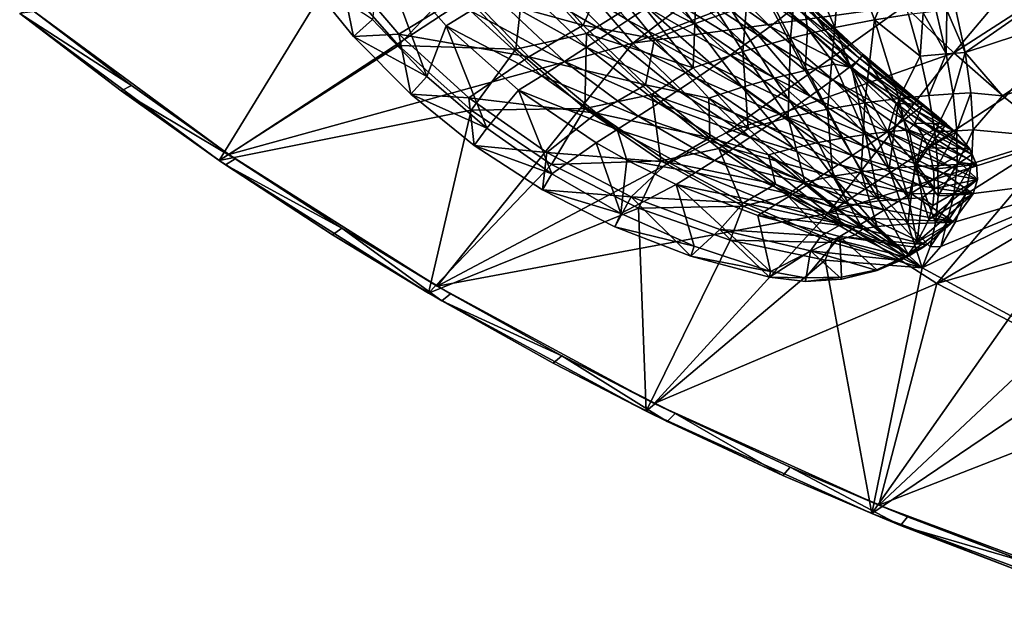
# Model space of a CAD drawing. Header units: metres. Extents: x 0 to 1651, y -1070 to 0.
# Tile 1 of 109: x 0 to 281, y -1017 to -852. Entities that reach past the tile are written whole.
import ezdxf

# ---------------------------------------------------------------- set-up
doc = ezdxf.new("R2010")
doc.units = ezdxf.units.M

msp = doc.modelspace()

# ---------------------------------------------------------------- linework, layer by layer
at = {"layer": 'None'}
for points in [[(266.567352, -861.237793, -103.76001), (252.555298, -847.828186, -103.796143), (306.397491, -814.073181, -204.725693)], [(266.567352, -861.237793, -103.76001), (306.397491, -814.073181, -204.725693), (318.752625, -827.601074, -204.694046)], [(174.997589, -858.442993, -3), (151.012009, -830.295898, -3), (226.424957, -819.149719, -103.852684)], [(239.164581, -833.787292, -103.826981), (174.997589, -858.442993, -3), (226.424957, -819.149719, -103.852684)], [(234.721466, -827.051575, -59.983292), (222.436264, -830.419739, -36.06649), (232.654251, -854.045471, -30.773996)], [(243.985794, -851.840149, -51.256886), (234.721466, -827.051575, -59.983292), (232.654251, -854.045471, -30.773996)], [(249.747665, -837.747498, -78.757072), (234.721466, -827.051575, -59.983292), (243.985794, -851.840149, -51.256886)], [(281.171082, -873.981567, -103.718391), (266.567352, -861.237793, -103.76001), (318.752625, -827.601074, -204.694046)], [(267.171539, -848.927307, -113.63858), (269.824982, -861.193176, -101.684715), (316.51004, -828.630127, -195.074982)], [(316.51004, -828.630127, -195.074982), (269.824982, -861.193176, -101.684715), (329.35321, -841.471313, -195.074982)], [(59.714558, -890.204834, -3), (3, -848.547241, -3), (151.012009, -830.295898, -3)], [(174.997589, -858.442993, -3), (59.714558, -890.204834, -3), (151.012009, -830.295898, -3)], [(222.436264, -830.419739, -36.06649), (208.499542, -834.761108, -13.202532), (220.023712, -857.018005, -11.118188)], [(232.654251, -854.045471, -30.773996), (222.436264, -830.419739, -36.06649), (220.023712, -857.018005, -11.118188)], [(174.997589, -858.442993, -3), (239.164581, -833.787292, -103.826981), (252.555298, -847.828186, -103.796143)], [(124.271591, -841.969055, 50.597534), (141.631668, -860.202332, 46.207027), (144.223038, -836.449707, 49.771191)], [(141.631668, -860.202332, 46.207027), (161.786331, -855.729248, 44.650078), (144.223038, -836.449707, 49.771191)], [(144.223038, -836.449707, 49.771191), (161.786331, -855.729248, 44.650078), (176.777924, -846.436462, 27.906801)], [(208.499542, -834.761108, -13.202532), (193.184525, -840.099609, 8.239292), (206.418121, -860.82019, 7.322062)], [(220.023712, -857.018005, -11.118188), (208.499542, -834.761108, -13.202532), (206.418121, -860.82019, 7.322062)], [(56.930256, -891.935608), (89.866814, -838.217163), (0, -850)], [(108.071251, -859.15094), (89.866814, -838.217163), (56.930256, -891.935608)], [(124.271591, -841.969055, 50.597534), (89.866814, -838.217163), (108.071251, -859.15094)], [(193.184525, -840.099609, 8.239292), (176.777924, -846.436462, 27.906801), (192.171997, -865.495239, 24.172157)], [(206.418121, -860.82019, 7.322062), (193.184525, -840.099609, 8.239292), (192.171997, -865.495239, 24.172157)], [(253.707901, -850.321106, -72.167458), (249.747665, -837.747498, -78.757072), (243.985794, -851.840149, -51.256886)], [(141.631668, -860.202332, 46.207027), (124.271591, -841.969055, 50.597534), (108.071251, -859.15094)], [(329.35321, -841.471313, -195.074982), (269.824982, -861.193176, -101.684715), (280.495087, -873.557129, -97.537491)], [(329.35321, -841.471313, -195.074982), (280.495087, -873.557129, -97.537491), (342.631134, -853.778076, -195.074982)], [(3, -848.547241, -45), (31.883169, -870.517822, -45), (0, -850, -45)], [(3, -848.547241, -45), (3, -848.547241, -3), (31.883169, -870.517822, -45)], [(3, -848.547241, -3), (59.714558, -890.204834, -3), (31.883169, -870.517822, -45)], [(176.777924, -846.436462, 27.906801), (161.786331, -855.729248, 44.650078), (192.171997, -865.495239, 24.172157)], [(201.614578, -884.115967, -3), (174.997589, -858.442993, -3), (252.555298, -847.828186, -103.796143)], [(201.614578, -884.115967, -3), (252.555298, -847.828186, -103.796143), (266.567352, -861.237793, -103.76001)], [(56.930256, -891.935608), (0, -850), (28.991312, -872.116699, -45)], [(28.991312, -872.116699, -45), (0, -850), (0, -850, -45)], [(31.883169, -870.517822, -45), (28.991312, -872.116699, -45), (0, -850, -45)], [(253.707901, -850.321106, -72.167458), (243.985794, -851.840149, -51.256886), (256.949768, -862.238525, -64.854446)], [(257.872986, -849.788635, -82.656059), (253.707901, -850.321106, -72.167458), (256.949768, -862.238525, -64.854446)], [(256.949768, -862.238525, -64.854446), (264.404358, -861.550781, -83.513397), (257.872986, -849.788635, -82.656059)], [(264.404358, -861.550781, -83.513397), (261.527252, -849.389099, -93.098434), (257.872986, -849.788635, -82.656059)], [(261.527252, -849.389099, -93.098434), (264.404358, -861.550781, -83.513397), (264.63739, -849.107361, -103.443092)], [(264.63739, -849.107361, -103.443092), (264.404358, -861.550781, -83.513397), (269.824982, -861.193176, -101.684715)], [(267.171539, -848.927307, -113.63858), (264.63739, -849.107361, -103.443092), (269.824982, -861.193176, -101.684715)], [(232.654251, -854.045471, -30.773996), (220.023712, -857.018005, -11.118188), (230.55278, -877.287048, -8.677725)], [(241.19397, -875.498169, -24.295744), (232.654251, -854.045471, -30.773996), (230.55278, -877.287048, -8.677725)], [(232.654251, -854.045471, -30.773996), (241.19397, -875.498169, -24.295744), (243.985794, -851.840149, -51.256886)], [(241.19397, -875.498169, -24.295744), (250.93367, -874.241943, -40.487617), (243.985794, -851.840149, -51.256886)], [(243.985794, -851.840149, -51.256886), (250.93367, -874.241943, -40.487617), (256.949768, -862.238525, -64.854446)], [(280.495087, -873.557129, -97.537491), (295.580017, -885.387817, -97.537491), (342.631134, -853.778076, -195.074982)], [(141.631668, -860.202332, 46.207027), (161.301987, -877.103149, 39.947395), (161.786331, -855.729248, 44.650078)], [(161.301987, -877.103149, 39.947395), (180.406342, -873.117859, 37.857861), (161.786331, -855.729248, 44.650078)], [(161.786331, -855.729248, 44.650078), (180.406342, -873.117859, 37.857861), (192.171997, -865.495239, 24.172157)], [(206.418121, -860.82019, 7.322062), (219.349976, -879.692566, 6.003364), (220.023712, -857.018005, -11.118188)], [(220.023712, -857.018005, -11.118188), (219.349976, -879.692566, 6.003364), (230.55278, -877.287048, -8.677725)], [(128.830185, -877.554504), (108.071251, -859.15094), (56.930256, -891.935608)], [(119.17688, -927.836243, -3), (59.714558, -890.204834, -3), (174.997589, -858.442993, -3)], [(141.631668, -860.202332, 46.207027), (108.071251, -859.15094), (128.830185, -877.554504)], [(201.614578, -884.115967, -3), (119.17688, -927.836243, -3), (174.997589, -858.442993, -3)], [(161.301987, -877.103149, 39.947395), (141.631668, -860.202332, 46.207027), (128.830185, -877.554504)], [(192.171997, -865.495239, 24.172157), (207.93248, -882.785522, 19.393908), (206.418121, -860.82019, 7.322062)], [(230.608215, -907.071106, -3), (201.614578, -884.115967, -3), (266.567352, -861.237793, -103.76001)], [(207.93248, -882.785522, 19.393908), (219.349976, -879.692566, 6.003364), (206.418121, -860.82019, 7.322062)], [(230.608215, -907.071106, -3), (266.567352, -861.237793, -103.76001), (281.171082, -873.981567, -103.718391)], [(250.93367, -874.241943, -40.487617), (259.441132, -873.42157, -56.882858), (256.949768, -862.238525, -64.854446)], [(256.949768, -862.238525, -64.854446), (259.441132, -873.42157, -56.882858), (264.404358, -861.550781, -83.513397)], [(264.404358, -861.550781, -83.513397), (259.441132, -873.42157, -56.882858), (266.397186, -872.927612, -73.105667)], [(269.824982, -861.193176, -101.684715), (264.404358, -861.550781, -83.513397), (266.397186, -872.927612, -73.105667)], [(266.397186, -872.927612, -73.105667), (271.497009, -872.63855, -88.777641), (269.824982, -861.193176, -101.684715)], [(269.824982, -861.193176, -101.684715), (271.497009, -872.63855, -88.777641), (280.495087, -873.557129, -97.537491)], [(192.171997, -865.495239, 24.172157), (180.406342, -873.117859, 37.857861), (207.93248, -882.785522, 19.393908)], [(31.883169, -870.517822, -45), (61.532616, -891.442749, -45), (28.991312, -872.116699, -45)], [(59.714558, -890.204834, -3), (61.532616, -891.442749, -45), (31.883169, -870.517822, -45)], [(58.755444, -893.181824, -45), (56.930256, -891.935608), (28.991312, -872.116699, -45)], [(61.532616, -891.442749, -45), (58.755444, -893.181824, -45), (28.991312, -872.116699, -45)], [(161.301987, -877.103149, 39.947395), (182.934326, -892.099731, 31.946255), (180.406342, -873.117859, 37.857861)], [(182.934326, -892.099731, 31.946255), (199.569305, -888.512085, 29.764565), (180.406342, -873.117859, 37.857861)], [(180.406342, -873.117859, 37.857861), (199.569305, -888.512085, 29.764565), (207.93248, -882.785522, 19.393908)], [(259.441132, -873.42157, -56.882858), (250.93367, -874.241943, -40.487617), (261.153015, -883.808655, -48.329975)], [(266.397186, -872.927612, -73.105667), (259.441132, -873.42157, -56.882858), (261.153015, -883.808655, -48.329975)], [(261.153015, -883.808655, -48.329975), (267.455109, -883.463074, -61.984272), (266.397186, -872.927612, -73.105667)], [(267.455109, -883.463074, -61.984272), (271.497009, -872.63855, -88.777641), (266.397186, -872.927612, -73.105667)], [(272.116272, -883.217407, -75.062843), (271.497009, -872.63855, -88.777641), (267.455109, -883.463074, -61.984272)], [(280.495087, -873.557129, -97.537491), (271.497009, -872.63855, -88.777641), (272.116272, -883.217407, -75.062843)], [(280.495087, -873.557129, -97.537491), (272.116272, -883.217407, -75.062843), (295.580017, -885.387817, -97.537491)], [(241.19397, -875.498169, -24.295744), (230.55278, -877.287048, -8.677725), (240.196426, -895.15387, -5.936484)], [(296.3367, -886.02478, -103.67112), (230.608215, -907.071106, -3), (281.171082, -873.981567, -103.718391)], [(248.098099, -894.277771, -16.820398), (241.19397, -875.498169, -24.295744), (240.196426, -895.15387, -5.936484)], [(241.19397, -875.498169, -24.295744), (248.098099, -894.277771, -16.820398), (250.93367, -874.241943, -40.487617)], [(250.93367, -874.241943, -40.487617), (248.098099, -894.277771, -16.820398), (255.484695, -893.705383, -28.032541)], [(261.153015, -883.808655, -48.329975), (250.93367, -874.241943, -40.487617), (255.484695, -893.705383, -28.032541)], [(56.930256, -891.935608), (116.631874, -929.821838), (128.830185, -877.554504)], [(116.631874, -929.821838), (151.794937, -893.118652), (128.830185, -877.554504)], [(161.301987, -877.103149, 39.947395), (128.830185, -877.554504), (151.794937, -893.118652)], [(182.934326, -892.099731, 31.946255), (161.301987, -877.103149, 39.947395), (151.794937, -893.118652)], [(230.55278, -877.287048, -8.677725), (219.349976, -879.692566, 6.003364), (232.081573, -896.415039, 4.329843)], [(240.196426, -895.15387, -5.936484), (230.55278, -877.287048, -8.677725), (232.081573, -896.415039, 4.329843)], [(207.93248, -882.785522, 19.393908), (224.059006, -898.135803, 13.694159), (219.349976, -879.692566, 6.003364)], [(219.349976, -879.692566, 6.003364), (224.059006, -898.135803, 13.694159), (232.081573, -896.415039, 4.329843)], [(119.17688, -927.836243, -3), (201.614578, -884.115967, -3), (230.608215, -907.071106, -3)], [(207.93248, -882.785522, 19.393908), (199.569305, -888.512085, 29.764565), (224.059006, -898.135803, 13.694159)], [(255.484695, -893.705383, -28.032541), (262.059082, -893.348572, -39.27969), (261.153015, -883.808655, -48.329975)], [(262.059082, -893.348572, -39.27969), (267.455109, -883.463074, -61.984272), (261.153015, -883.808655, -48.329975)], [(267.53009, -893.112488, -50.265873), (267.455109, -883.463074, -61.984272), (262.059082, -893.348572, -39.27969)], [(272.116272, -883.217407, -75.062843), (267.455109, -883.463074, -61.984272), (267.53009, -893.112488, -50.265873)], [(271.614105, -892.895874, -60.693802), (272.116272, -883.217407, -75.062843), (267.53009, -893.112488, -50.265873)], [(272.116272, -883.217407, -75.062843), (271.614105, -892.895874, -60.693802), (295.580017, -885.387817, -97.537491)], [(261.701202, -927.090942, -3), (230.608215, -907.071106, -3), (296.3367, -886.02478, -103.67112)], [(312.033752, -897.334045, -103.617935), (261.701202, -927.090942, -3), (296.3367, -886.02478, -103.67112)], [(295.580017, -885.387817, -97.537491), (271.614105, -892.895874, -60.693802), (269.93396, -901.65979, -45.835445)], [(295.580017, -885.387817, -97.537491), (269.93396, -901.65979, -45.835445), (311.169434, -896.478638, -97.537491)], [(119.17688, -927.836243, -3), (91.9105, -911.295349, -45), (59.714558, -890.204834, -3)], [(91.9105, -911.295349, -45), (61.532616, -891.442749, -45), (59.714558, -890.204834, -3)], [(182.934326, -892.099731, 31.946255), (206.487, -904.95459, 22.339333), (199.569305, -888.512085, 29.764565)], [(206.487, -904.95459, 22.339333), (219.004425, -901.88269, 20.585922), (199.569305, -888.512085, 29.764565)], [(199.569305, -888.512085, 29.764565), (219.004425, -901.88269, 20.585922), (224.059006, -898.135803, 13.694159)], [(116.631874, -929.821838), (56.930256, -891.935608), (89.25428, -913.168457, -45)], [(56.930256, -891.935608), (58.755444, -893.181824, -45), (89.25428, -913.168457, -45)], [(61.532616, -891.442749, -45), (91.9105, -911.295349, -45), (58.755444, -893.181824, -45)], [(91.9105, -911.295349, -45), (89.25428, -913.168457, -45), (58.755444, -893.181824, -45)], [(151.794937, -893.118652), (116.631874, -929.821838), (176.579773, -905.582092)], [(182.934326, -892.099731, 31.946255), (151.794937, -893.118652), (176.579773, -905.582092)], [(206.487, -904.95459, 22.339333), (182.934326, -892.099731, 31.946255), (176.579773, -905.582092)], [(262.143433, -902.007019, -29.825529), (262.059082, -893.348572, -39.27969), (255.484695, -893.705383, -28.032541)], [(267.53009, -893.112488, -50.265873), (262.059082, -893.348572, -39.27969), (262.143433, -902.007019, -29.825529)], [(266.585724, -901.849731, -38.07806), (267.53009, -893.112488, -50.265873), (262.143433, -902.007019, -29.825529)], [(269.93396, -901.65979, -45.835445), (271.614105, -892.895874, -60.693802), (266.585724, -901.849731, -38.07806)], [(271.614105, -892.895874, -60.693802), (267.53009, -893.112488, -50.265873), (266.585724, -901.849731, -38.07806)], [(240.196426, -895.15387, -5.936484), (232.081573, -896.415039, 4.329843), (244.756363, -910.754456, 2.32676)], [(248.098099, -894.277771, -16.820398), (240.196426, -895.15387, -5.936484), (253.472839, -910.030945, -8.619189)], [(253.472839, -910.030945, -8.619189), (240.196426, -895.15387, -5.936484), (244.756363, -910.754456, 2.32676)], [(255.484695, -893.705383, -28.032541), (248.098099, -894.277771, -16.820398), (253.472839, -910.030945, -8.619189)], [(253.472839, -910.030945, -8.619189), (261.407166, -909.764282, -20.065058), (255.484695, -893.705383, -28.032541)], [(261.407166, -909.764282, -20.065058), (262.143433, -902.007019, -29.825529), (255.484695, -893.705383, -28.032541)], [(224.059006, -898.135803, 13.694159), (219.004425, -901.88269, 20.585922), (240.586197, -911.41748, 7.193789)], [(232.081573, -896.415039, 4.329843), (224.059006, -898.135803, 13.694159), (240.586197, -911.41748, 7.193789)], [(244.756363, -910.754456, 2.32676), (232.081573, -896.415039, 4.329843), (240.586197, -911.41748, 7.193789)], [(262.916229, -916.467041, -15.326442), (257.580994, -922.554626), (311.169434, -896.478638, -97.537491)], [(257.580994, -922.554626), (282.868469, -936.306519), (311.169434, -896.478638, -97.537491)], [(261.701202, -927.090942, -3), (312.033752, -897.334045, -103.617935), (328.228455, -907.880981, -103.558105)], [(311.169434, -896.478638, -97.537491), (267.039154, -909.511475, -30.657257), (262.916229, -916.467041, -15.326442)], [(269.93396, -901.65979, -45.835445), (267.039154, -909.511475, -30.657257), (311.169434, -896.478638, -97.537491)], [(206.487, -904.95459, 22.339333), (231.853775, -915.344482, 11.359825), (219.004425, -901.88269, 20.585922)], [(231.853775, -915.344482, 11.359825), (238.46109, -913.211792, 10.548858), (219.004425, -901.88269, 20.585922)], [(219.004425, -901.88269, 20.585922), (238.46109, -913.211792, 10.548858), (240.586197, -911.41748, 7.193789)], [(264.604797, -909.664978, -25.552847), (266.585724, -901.849731, -38.07806), (261.407166, -909.764282, -20.065058)], [(266.585724, -901.849731, -38.07806), (262.143433, -902.007019, -29.825529), (261.407166, -909.764282, -20.065058)], [(267.039154, -909.511475, -30.657257), (269.93396, -901.65979, -45.835445), (264.604797, -909.664978, -25.552847)], [(269.93396, -901.65979, -45.835445), (266.585724, -901.849731, -38.07806), (264.604797, -909.664978, -25.552847)], [(116.631874, -929.821838), (178.817337, -963.476196), (176.579773, -905.582092)], [(181.101669, -961.260925, -3), (119.17688, -927.836243, -3), (230.608215, -907.071106, -3)], [(206.487, -904.95459, 22.339333), (176.579773, -905.582092), (202.768341, -914.735352)], [(176.579773, -905.582092), (178.817337, -963.476196), (202.768341, -914.735352)], [(181.101669, -961.260925, -3), (230.608215, -907.071106, -3), (261.701202, -927.090942, -3)], [(231.853775, -915.344482, 11.359825), (206.487, -904.95459, 22.339333), (202.768341, -914.735352)], [(244.756363, -910.754456, 2.32676), (257.580994, -922.554626), (253.472839, -910.030945, -8.619189)], [(259.871033, -916.612732, -10.094139), (261.407166, -909.764282, -20.065058), (253.472839, -910.030945, -8.619189)], [(257.580994, -922.554626), (259.871033, -916.612732, -10.094139), (253.472839, -910.030945, -8.619189)], [(264.604797, -909.664978, -25.552847), (259.871033, -916.612732, -10.094139), (262.916229, -916.467041, -15.326442)], [(261.407166, -909.764282, -20.065058), (259.871033, -916.612732, -10.094139), (264.604797, -909.664978, -25.552847)], [(294.596497, -943.986816, -3), (261.701202, -927.090942, -3), (328.228455, -907.880981, -103.558105)], [(267.039154, -909.511475, -30.657257), (264.604797, -909.664978, -25.552847), (262.916229, -916.467041, -15.326442)], [(89.25428, -913.168457, -45), (91.9105, -911.295349, -45), (120.448746, -932.051025, -45)], [(116.631874, -929.821838), (89.25428, -913.168457, -45), (120.448746, -932.051025, -45)], [(119.17688, -927.836243, -3), (122.978065, -930.050293, -45), (91.9105, -911.295349, -45)], [(91.9105, -911.295349, -45), (122.978065, -930.050293, -45), (120.448746, -932.051025, -45)], [(231.853775, -915.344482, 11.359825), (257.580994, -922.554626), (238.46109, -913.211792, 10.548858)], [(240.586197, -911.41748, 7.193789), (238.46109, -913.211792, 10.548858), (257.580994, -922.554626)], [(240.586197, -911.41748, 7.193789), (257.580994, -922.554626), (244.756363, -910.754456, 2.32676)], [(178.817337, -963.476196), (229.920792, -920.424683), (202.768341, -914.735352)], [(231.853775, -915.344482, 11.359825), (202.768341, -914.735352), (229.920792, -920.424683)], [(257.580994, -922.554626), (231.853775, -915.344482, 11.359825), (229.920792, -920.424683)], [(262.916229, -916.467041, -15.326442), (259.871033, -916.612732, -10.094139), (257.580994, -922.554626)], [(178.817337, -963.476196), (243.187164, -992.736694), (229.920792, -920.424683)], [(243.187164, -992.736694), (257.580994, -922.554626), (229.920792, -920.424683)], [(243.187164, -992.736694), (282.868469, -936.306519), (257.580994, -922.554626)], [(245.191788, -990.318604, -3), (181.101669, -961.260925, -3), (261.701202, -927.090942, -3)], [(245.191788, -990.318604, -3), (261.701202, -927.090942, -3), (294.596497, -943.986816, -3)], [(178.817337, -963.476196), (116.631874, -929.821838), (152.298904, -949.805237, -45)], [(152.298904, -949.805237, -45), (116.631874, -929.821838), (120.448746, -932.051025, -45)], [(181.101669, -961.260925, -3), (154.695663, -947.683655, -45), (119.17688, -927.836243, -3)], [(154.695663, -947.683655, -45), (122.978065, -930.050293, -45), (119.17688, -927.836243, -3)], [(120.448746, -932.051025, -45), (122.978065, -930.050293, -45), (154.695663, -947.683655, -45)], [(154.695663, -947.683655, -45), (152.298904, -949.805237, -45), (120.448746, -932.051025, -45)], [(309.144989, -948.084961), (282.868469, -936.306519), (243.187164, -992.736694)], [(328.980316, -957.600159, -3), (245.191788, -990.318604, -3), (294.596497, -943.986816, -3)], [(184.763947, -966.408386, -45), (152.298904, -949.805237, -45), (154.695663, -947.683655, -45)], [(181.101669, -961.260925, -3), (187.022827, -964.172913, -45), (154.695663, -947.683655, -45)], [(187.022827, -964.172913, -45), (184.763947, -966.408386, -45), (154.695663, -947.683655, -45)], [(309.431366, -1017.46228), (309.144989, -948.084961), (243.187164, -992.736694)], [(184.763947, -966.408386, -45), (178.817337, -963.476196), (152.298904, -949.805237, -45)], [(311.139709, -1014.869812, -3), (245.191788, -990.318604, -3), (328.980316, -957.600159, -3)], [(243.187164, -992.736694), (178.817337, -963.476196), (217.802292, -981.839233, -45)], [(178.817337, -963.476196), (184.763947, -966.408386, -45), (217.802292, -981.839233, -45)], [(245.191788, -990.318604, -3), (219.918289, -979.49707, -45), (181.101669, -961.260925, -3)], [(219.918289, -979.49707, -45), (187.022827, -964.172913, -45), (181.101669, -961.260925, -3)], [(217.802292, -981.839233, -45), (184.763947, -966.408386, -45), (187.022827, -964.172913, -45)], [(219.918289, -979.49707, -45), (217.802292, -981.839233, -45), (187.022827, -964.172913, -45)], [(251.371643, -996.078003, -45), (217.802292, -981.839233, -45), (219.918289, -979.49707, -45)], [(245.191788, -990.318604, -3), (253.340088, -993.636597, -45), (219.918289, -979.49707, -45)], [(253.340088, -993.636597, -45), (251.371643, -996.078003, -45), (219.918289, -979.49707, -45)], [(243.187164, -992.736694), (217.802292, -981.839233, -45), (251.371643, -996.078003, -45)], [(311.139709, -1014.869812, -3), (287.245575, -1006.573364, -45), (245.191788, -990.318604, -3)], [(287.245575, -1006.573364, -45), (253.340088, -993.636597, -45), (245.191788, -990.318604, -3)], [(309.431366, -1017.46228), (243.187164, -992.736694), (285.428986, -1009.106506, -45)], [(285.428986, -1009.106506, -45), (243.187164, -992.736694), (251.371643, -996.078003, -45)], [(253.340088, -993.636597, -45), (287.245575, -1006.573364, -45), (251.371643, -996.078003, -45)], [(287.245575, -1006.573364, -45), (285.428986, -1009.106506, -45), (251.371643, -996.078003, -45)]]:
    msp.add_3dface(points, dxfattribs=at)
at = {"layer": 'None012'}
for points in [[(102.968422, -832.211182, 88.620979), (100.707863, -851.731079, 85.998833), (116.231453, -867.998352, 80.50219)], [(102.968422, -832.211182, 88.620979), (121.680069, -853.575989, 83.261292), (128.684204, -849.273804, 82.492859)], [(121.680069, -853.575989, 83.261292), (102.968422, -832.211182, 88.620979), (116.231453, -867.998352, 80.50219)], [(173.605286, -851.92627, 62.86462), (155.100159, -832.732544, 72.204292), (148.864197, -836.686218, 75.831055)], [(155.100159, -832.732544, 72.204292), (173.605286, -851.92627, 62.86462), (179.069534, -848.296936, 58.668541)], [(192.511047, -852.959595, 17.399239), (166.870483, -839.645325, 33.598019), (179.518463, -834.294922, 19.275747)], [(203.265411, -849.272278, 3.988795), (192.511047, -852.959595, 17.399239), (179.518463, -834.294922, 19.275747)], [(95.255707, -856.618958, 2.5), (80.661308, -838.548157, 2.5), (90.980171, -835.725891, 2.499999)], [(127.478172, -844.153992, 49.586765), (108.217659, -855.917725, 2.499999), (90.980171, -835.725891, 2.499999)], [(108.217659, -855.917725, 2.499999), (95.255707, -856.618958, 2.5), (90.980171, -835.725891, 2.499999)], [(127.478172, -844.153992, 49.586765), (143.994995, -834.645142, 49.53833), (160.802902, -853.383423, 44.755642)], [(148.864197, -836.686218, 75.831055), (142.341125, -840.787659, 78.767548), (167.811569, -855.724731, 66.483208)], [(160.802902, -853.383423, 44.755642), (143.994995, -834.645142, 49.53833), (166.870483, -839.645325, 33.598019)], [(167.811569, -855.724731, 66.483208), (173.605286, -851.92627, 62.86462), (148.864197, -836.686218, 75.831055)], [(196.708115, -836.129639, 36.751694), (193.014709, -838.758118, 42.924568), (214.161911, -853.687805, 25.511869)], [(219.437515, -849.644653, 12.918717), (196.708115, -836.129639, 36.751694), (214.161911, -853.687805, 25.511869)], [(95.255707, -856.618958, 2.5), (100.707863, -851.731079, 85.998833), (80.661308, -838.548157, 2.5)], [(160.802902, -853.383423, 44.755642), (166.870483, -839.645325, 33.598019), (181.179596, -857.211609, 30.10371)], [(181.179596, -857.211609, 30.10371), (166.870483, -839.645325, 33.598019), (192.511047, -852.959595, 17.399239)], [(193.014709, -838.758118, 42.924568), (188.817932, -841.681335, 48.66264), (210.790588, -856.156372, 31.331715)], [(214.161911, -853.687805, 25.511869), (193.014709, -838.758118, 42.924568), (210.790588, -856.156372, 31.331715)], [(161.739929, -859.656311, 69.501335), (142.341125, -840.787659, 78.767548), (135.593079, -844.997131, 80.992767)], [(142.341125, -840.787659, 78.767548), (161.739929, -859.656311, 69.501335), (167.811569, -855.724731, 66.483208)], [(188.817932, -841.681335, 48.66264), (184.155579, -844.871094, 53.923374), (206.966568, -858.891907, 36.783169)], [(210.790588, -856.156372, 31.331715), (188.817932, -841.681335, 48.66264), (206.966568, -858.891907, 36.783169)], [(223.577774, -845.662476, -14.900948), (224.80098, -854.263916, -18.544022), (212.170303, -842.000977, -11.634331)], [(212.170303, -842.000977, -11.634331), (224.80098, -854.263916, -18.544022), (213.417542, -846.098755, -10.041193)], [(127.478172, -844.153992, 49.586765), (145.322067, -862.359558, 44.885761), (108.217659, -855.917725, 2.499999)], [(145.322067, -862.359558, 44.885761), (127.478172, -844.153992, 49.586765), (160.802902, -853.383423, 44.755642)], [(135.593079, -844.997131, 80.992767), (128.684204, -849.273804, 82.492859), (155.444199, -863.683655, 71.901772)], [(155.444199, -863.683655, 71.901772), (161.739929, -859.656311, 69.501335), (135.593079, -844.997131, 80.992767)], [(184.155579, -844.871094, 53.923374), (179.069534, -848.296936, 58.668541), (202.721481, -861.86853, 41.831875)], [(206.966568, -858.891907, 36.783169), (184.155579, -844.871094, 53.923374), (202.721481, -861.86853, 41.831875)], [(223.577774, -845.662476, -14.900948), (223.377045, -846.106812, -7.727904), (240.705093, -861.722168, -25.833727)], [(240.705093, -861.722168, -25.833727), (237.523148, -865.421204, -26.775625), (223.577774, -845.662476, -14.900948)], [(237.523148, -865.421204, -26.775625), (224.80098, -854.263916, -18.544022), (223.577774, -845.662476, -14.900948)], [(179.069534, -848.296936, 58.668541), (173.605286, -851.92627, 62.86462), (198.09024, -865.058472, 46.446766)], [(202.721481, -861.86853, 41.831875), (179.069534, -848.296936, 58.668541), (198.09024, -865.058472, 46.446766)], [(213.417542, -846.098755, -10.041193), (224.157715, -866.280518, -8.320248), (203.265411, -849.272278, 3.988795)], [(213.417542, -846.098755, -10.041193), (224.80098, -854.263916, -18.544022), (224.157715, -866.280518, -8.320248)], [(221.29689, -848.111389, 6.227203), (219.437515, -849.644653, 12.918717), (238.522507, -863.953796, -6.284277)], [(222.614136, -846.927185, -0.669967), (221.29689, -848.111389, 6.227203), (239.739227, -862.881836, -12.677719)], [(221.29689, -848.111389, 6.227203), (238.522507, -863.953796, -6.284277), (239.739227, -862.881836, -12.677719)], [(223.377045, -846.106812, -7.727904), (222.614136, -846.927185, -0.669967), (240.469391, -862.133911, -19.206041)], [(240.469391, -862.133911, -19.206041), (222.614136, -846.927185, -0.669967), (239.739227, -862.881836, -12.677719)], [(223.377045, -846.106812, -7.727904), (240.469391, -862.133911, -19.206041), (240.705093, -861.722168, -25.833727)], [(128.684204, -849.273804, 82.492859), (121.680069, -853.575989, 83.261292), (148.980011, -867.768433, 73.67321)], [(128.684204, -849.273804, 82.492859), (148.980011, -867.768433, 73.67321), (155.444199, -863.683655, 71.901772)], [(203.265411, -849.272278, 3.988795), (215.355179, -868.467041, 3.464032), (192.511047, -852.959595, 17.399239)], [(224.157715, -866.280518, -8.320248), (215.355179, -868.467041, 3.464032), (203.265411, -849.272278, 3.988795)], [(214.161911, -853.687805, 25.511869), (236.830307, -865.335876, -0.060707), (219.437515, -849.644653, 12.918717)], [(219.437515, -849.644653, 12.918717), (236.830307, -865.335876, -0.060707), (238.522507, -863.953796, -6.284277)], [(116.231453, -867.998352, 80.50219), (100.707863, -851.731079, 85.998833), (95.255707, -856.618958, 2.5)], [(121.680069, -853.575989, 83.261292), (116.231453, -867.998352, 80.50219), (133.315826, -882.734741, 72.837486)], [(121.680069, -853.575989, 83.261292), (142.404343, -871.87146, 74.810493), (148.980011, -867.768433, 73.67321)], [(142.404343, -871.87146, 74.810493), (121.680069, -853.575989, 83.261292), (133.315826, -882.734741, 72.837486)], [(145.322067, -862.359558, 44.885761), (160.802902, -853.383423, 44.755642), (178.619888, -870.373047, 38.398468)], [(178.619888, -870.373047, 38.398468), (160.802902, -853.383423, 44.755642), (181.179596, -857.211609, 30.10371)], [(173.605286, -851.92627, 62.86462), (167.811569, -855.724731, 66.483208), (193.110718, -868.432373, 50.600407)], [(198.09024, -865.058472, 46.446766), (173.605286, -851.92627, 62.86462), (193.110718, -868.432373, 50.600407)], [(206.180679, -871.076721, 14.712367), (181.179596, -857.211609, 30.10371), (192.511047, -852.959595, 17.399239)], [(215.355179, -868.467041, 3.464032), (206.180679, -871.076721, 14.712367), (192.511047, -852.959595, 17.399239)], [(210.790588, -856.156372, 31.331715), (232.079346, -868.96582, 11.741433), (214.161911, -853.687805, 25.511869)], [(232.079346, -868.96582, 11.741433), (236.830307, -865.335876, -0.060707), (214.161911, -853.687805, 25.511869)], [(111.661171, -873.06311, 2.5), (95.255707, -856.618958, 2.5), (108.217659, -855.917725, 2.499999)], [(111.661171, -873.06311, 2.5), (116.231453, -867.998352, 80.50219), (95.255707, -856.618958, 2.5)], [(145.322067, -862.359558, 44.885761), (128.173615, -874.074463, 2.499999), (108.217659, -855.917725, 2.499999)], [(128.173615, -874.074463, 2.499999), (111.661171, -873.06311, 2.5), (108.217659, -855.917725, 2.499999)], [(167.811569, -855.724731, 66.483208), (161.739929, -859.656311, 69.501335), (187.823425, -871.959229, 54.269287)], [(193.110718, -868.432373, 50.600407), (167.811569, -855.724731, 66.483208), (187.823425, -871.959229, 54.269287)], [(206.966568, -858.891907, 36.783169), (225.635788, -873.625488, 22.471476), (210.790588, -856.156372, 31.331715)], [(225.635788, -873.625488, 22.471476), (232.079346, -868.96582, 11.741433), (210.790588, -856.156372, 31.331715)], [(224.80098, -854.263916, -18.544022), (232.53154, -864.471741, -20.561613), (224.157715, -866.280518, -8.320248)], [(224.80098, -854.263916, -18.544022), (237.523148, -865.421204, -26.775625), (232.53154, -864.471741, -20.561613)], [(161.739929, -859.656311, 69.501335), (155.444199, -863.683655, 71.901772), (182.271179, -875.606873, 57.434101)], [(187.823425, -871.959229, 54.269287), (161.739929, -859.656311, 69.501335), (182.271179, -875.606873, 57.434101)], [(178.619888, -870.373047, 38.398468), (181.179596, -857.211609, 30.10371), (196.691269, -874.163452, 25.328386)], [(196.691269, -874.163452, 25.328386), (181.179596, -857.211609, 30.10371), (206.180679, -871.076721, 14.712367)], [(225.635788, -873.625488, 22.471476), (206.966568, -858.891907, 36.783169), (202.721481, -861.86853, 41.831875)], [(145.322067, -862.359558, 44.885761), (164.625168, -878.477478, 38.590614), (128.173615, -874.074463, 2.499999)], [(164.625168, -878.477478, 38.590614), (145.322067, -862.359558, 44.885761), (178.619888, -870.373047, 38.398468)], [(221.838318, -876.288696, 27.361547), (202.721481, -861.86853, 41.831875), (198.09024, -865.058472, 46.446766)], [(202.721481, -861.86853, 41.831875), (221.838318, -876.288696, 27.361547), (225.635788, -873.625488, 22.471476)], [(250.15802, -875.685303, -36.36512), (237.523148, -865.421204, -26.775625), (240.705093, -861.722168, -25.833727)], [(257.553528, -876.224121, -33.055622), (240.469391, -862.133911, -19.206041), (239.739227, -862.881836, -12.677719)], [(240.705093, -861.722168, -25.833727), (240.469391, -862.133911, -19.206041), (254.414078, -873.248535, -36.36512)], [(240.469391, -862.133911, -19.206041), (257.553528, -876.224121, -33.055622), (254.414078, -873.248535, -36.36512)], [(254.414078, -873.248535, -36.36512), (250.15802, -875.685303, -36.36512), (240.705093, -861.722168, -25.833727)], [(155.444199, -863.683655, 71.901772), (148.980011, -867.768433, 73.67321), (176.498734, -879.341797, 60.079956)], [(182.271179, -875.606873, 57.434101), (155.444199, -863.683655, 71.901772), (176.498734, -879.341797, 60.079956)], [(198.09024, -865.058472, 46.446766), (193.110718, -868.432373, 50.600407), (217.693665, -879.143127, 31.9004)], [(217.693665, -879.143127, 31.9004), (221.838318, -876.288696, 27.361547), (198.09024, -865.058472, 46.446766)], [(224.157715, -866.280518, -8.320248), (232.53154, -864.471741, -20.561613), (241.394012, -884.572937, -15.477779)], [(232.079346, -868.96582, 11.741433), (252.479843, -880.262329, -9.517316), (236.830307, -865.335876, -0.060707)], [(232.53154, -864.471741, -20.561613), (237.523148, -865.421204, -26.775625), (241.394012, -884.572937, -15.477779)], [(236.830307, -865.335876, -0.060707), (255.840652, -877.711182, -21.02965), (238.522507, -863.953796, -6.284277)], [(252.479843, -880.262329, -9.517316), (254.360657, -878.859985, -15.195643), (236.830307, -865.335876, -0.060707)], [(236.830307, -865.335876, -0.060707), (254.360657, -878.859985, -15.195643), (255.840652, -877.711182, -21.02965)], [(241.394012, -884.572937, -15.477779), (237.523148, -865.421204, -26.775625), (247.766891, -883.783447, -24.970869)], [(237.523148, -865.421204, -26.775625), (250.15802, -875.685303, -36.36512), (247.766891, -883.783447, -24.970869)], [(239.739227, -862.881836, -12.677719), (238.522507, -863.953796, -6.284277), (256.908142, -876.828735, -26.992197)], [(238.522507, -863.953796, -6.284277), (255.840652, -877.711182, -21.02965), (256.908142, -876.828735, -26.992197)], [(256.908142, -876.828735, -26.992197), (257.553528, -876.224121, -33.055622), (239.739227, -862.881836, -12.677719)], [(133.315826, -882.734741, 72.837486), (116.231453, -867.998352, 80.50219), (111.661171, -873.06311, 2.5)], [(148.980011, -867.768433, 73.67321), (142.404343, -871.87146, 74.810493), (170.552444, -883.129883, 62.196568)], [(176.498734, -879.341797, 60.079956), (148.980011, -867.768433, 73.67321), (170.552444, -883.129883, 62.196568)], [(224.157715, -866.280518, -8.320248), (234.729034, -885.586487, -6.249578), (215.355179, -868.467041, 3.464032)], [(224.157715, -866.280518, -8.320248), (241.394012, -884.572937, -15.477779), (234.729034, -885.586487, -6.249578)], [(164.625168, -878.477478, 38.590614), (178.619888, -870.373047, 38.398468), (196.999176, -885.513733, 30.79339)], [(196.999176, -885.513733, 30.79339), (178.619888, -870.373047, 38.398468), (196.691269, -874.163452, 25.328386)], [(193.110718, -868.432373, 50.600407), (187.823425, -871.959229, 54.269287), (213.232208, -882.163757, 36.065224)], [(193.110718, -868.432373, 50.600407), (213.232208, -882.163757, 36.065224), (217.693665, -879.143127, 31.9004)], [(220.80452, -888.440063, 11.139719), (196.691269, -874.163452, 25.328386), (206.180679, -871.076721, 14.712367)], [(215.355179, -868.467041, 3.464032), (227.842224, -886.861328, 2.648139), (206.180679, -871.076721, 14.712367)], [(227.842224, -886.861328, 2.648139), (220.80452, -888.440063, 11.139719), (206.180679, -871.076721, 14.712367)], [(234.729034, -885.586487, -6.249578), (227.842224, -886.861328, 2.648139), (215.355179, -868.467041, 3.464032)], [(247.57338, -883.770752, 1.267565), (232.079346, -868.96582, 11.741433), (225.635788, -873.625488, 22.471476)], [(247.57338, -883.770752, 1.267565), (250.212112, -881.904297, -4.021083), (232.079346, -868.96582, 11.741433)], [(250.212112, -881.904297, -4.021083), (252.479843, -880.262329, -9.517316), (232.079346, -868.96582, 11.741433)], [(129.697556, -887.700012, 2.5), (133.315826, -882.734741, 72.837486), (111.661171, -873.06311, 2.5)], [(129.697556, -887.700012, 2.5), (111.661171, -873.06311, 2.5), (128.173615, -874.074463, 2.499999)], [(142.404343, -871.87146, 74.810493), (133.315826, -882.734741, 72.837486), (151.824142, -895.792114, 63.034916)], [(170.552444, -883.129883, 62.196568), (142.404343, -871.87146, 74.810493), (164.479813, -886.936096, 63.778385)], [(164.479813, -886.936096, 63.778385), (142.404343, -871.87146, 74.810493), (151.824142, -895.792114, 63.034916)], [(187.823425, -871.959229, 54.269287), (182.271179, -875.606873, 57.434101), (208.486343, -885.324524, 39.835976)], [(187.823425, -871.959229, 54.269287), (208.486343, -885.324524, 39.835976), (213.232208, -882.163757, 36.065224)], [(221.838318, -876.288696, 27.361547), (244.581573, -885.845337, 6.324252), (225.635788, -873.625488, 22.471476)], [(244.581573, -885.845337, 6.324252), (247.57338, -883.770752, 1.267565), (225.635788, -873.625488, 22.471476)], [(254.414078, -873.248535, -36.36512), (257.764832, -875.930115, -38.455944), (250.15802, -875.685303, -36.36512)], [(254.414078, -873.248535, -36.36512), (257.553528, -876.224121, -33.055622), (257.764832, -875.930115, -38.455944)], [(164.625168, -878.477478, 38.590614), (150.456741, -889.673401, 2.499999), (128.173615, -874.074463, 2.499999)], [(150.456741, -889.673401, 2.499999), (129.697556, -887.700012, 2.5), (128.173615, -874.074463, 2.499999)], [(176.498734, -879.341797, 60.079956), (203.490356, -888.598145, 43.195572), (182.271179, -875.606873, 57.434101)], [(182.271179, -875.606873, 57.434101), (203.490356, -888.598145, 43.195572), (208.486343, -885.324524, 39.835976)], [(213.692154, -890.372498, 19.134396), (196.691269, -874.163452, 25.328386), (220.80452, -888.440063, 11.139719)], [(196.999176, -885.513733, 30.79339), (196.691269, -874.163452, 25.328386), (213.692154, -890.372498, 19.134396)], [(241.256546, -888.110718, 11.125896), (221.838318, -876.288696, 27.361547), (217.693665, -879.143127, 31.9004)], [(221.838318, -876.288696, 27.361547), (241.256546, -888.110718, 11.125896), (244.581573, -885.845337, 6.324252)], [(247.766891, -883.783447, -24.970869), (250.15802, -875.685303, -36.36512), (253.773682, -883.183838, -34.668797)], [(257.764832, -875.930115, -38.455944), (255.455811, -881.303162, -39.343838), (250.15802, -875.685303, -36.36512)], [(250.15802, -875.685303, -36.36512), (255.455811, -881.303162, -39.343838), (253.773682, -883.183838, -34.668797)], [(257.764832, -875.930115, -38.455944), (264.523041, -881.4729, -39.397076), (255.455811, -881.303162, -39.343838)], [(256.908142, -876.828735, -26.992197), (264.523041, -881.4729, -39.397076), (257.553528, -876.224121, -33.055622)], [(257.553528, -876.224121, -33.055622), (264.523041, -881.4729, -39.397076), (257.764832, -875.930115, -38.455944)], [(164.625168, -878.477478, 38.590614), (185.110748, -892.400513, 30.935856), (150.456741, -889.673401, 2.499999)], [(185.110748, -892.400513, 30.935856), (164.625168, -878.477478, 38.590614), (196.999176, -885.513733, 30.79339)], [(170.552444, -883.129883, 62.196568), (198.28006, -891.956543, 46.13007), (176.498734, -879.341797, 60.079956)], [(198.28006, -891.956543, 46.13007), (203.490356, -888.598145, 43.195572), (176.498734, -879.341797, 60.079956)], [(217.693665, -879.143127, 31.9004), (213.232208, -882.163757, 36.065224), (237.619919, -890.548523, 15.650879)], [(237.619919, -890.548523, 15.650879), (241.256546, -888.110718, 11.125896), (217.693665, -879.143127, 31.9004)], [(271.781281, -890.207336, -32.059067), (254.360657, -878.859985, -15.195643), (252.479843, -880.262329, -9.517316)], [(254.360657, -878.859985, -15.195643), (271.1203, -888.631226, -34.430923), (255.840652, -877.711182, -21.02965)], [(271.781281, -890.207336, -32.059067), (271.1203, -888.631226, -34.430923), (254.360657, -878.859985, -15.195643)], [(255.840652, -877.711182, -21.02965), (267.134247, -883.876343, -38.434753), (256.908142, -876.828735, -26.992197)], [(255.840652, -877.711182, -21.02965), (271.1203, -888.631226, -34.430923), (267.134247, -883.876343, -38.434753)], [(267.134247, -883.876343, -38.434753), (264.523041, -881.4729, -39.397076), (256.908142, -876.828735, -26.992197)], [(208.486343, -885.324524, 39.835976), (233.695053, -893.139282, 19.879211), (213.232208, -882.163757, 36.065224)], [(213.232208, -882.163757, 36.065224), (233.695053, -893.139282, 19.879211), (237.619919, -890.548523, 15.650879)], [(268.3573, -892.499695, -21.26911), (250.212112, -881.904297, -4.021083), (247.57338, -883.770752, 1.267565)], [(270.238342, -891.251892, -26.597507), (252.479843, -880.262329, -9.517316), (250.212112, -881.904297, -4.021083)], [(268.3573, -892.499695, -21.26911), (270.238342, -891.251892, -26.597507), (250.212112, -881.904297, -4.021083)], [(270.238342, -891.251892, -26.597507), (271.781281, -890.207336, -32.059067), (252.479843, -880.262329, -9.517316)], [(253.773682, -883.183838, -34.668797), (255.455811, -881.303162, -39.343838), (257.743256, -884.876587, -39.448067)], [(264.523041, -881.4729, -39.397076), (257.743256, -884.876587, -39.448067), (255.455811, -881.303162, -39.343838)], [(259.324921, -888.347534, -38.434753), (257.743256, -884.876587, -39.448067), (264.523041, -881.4729, -39.397076)], [(267.134247, -883.876343, -38.434753), (259.324921, -888.347534, -38.434753), (264.523041, -881.4729, -39.397076)], [(151.824142, -895.792114, 63.034916), (133.315826, -882.734741, 72.837486), (129.697556, -887.700012, 2.5)], [(164.479813, -886.936096, 63.778385), (173.264832, -891.902893, 58.928638), (170.552444, -883.129883, 62.196568)], [(173.264832, -891.902893, 58.928638), (192.892654, -895.370911, 48.628784), (170.552444, -883.129883, 62.196568)], [(170.552444, -883.129883, 62.196568), (192.892654, -895.370911, 48.628784), (198.28006, -891.956543, 46.13007)], [(241.394012, -884.572937, -15.477779), (245.293991, -903.489929, -3.816545), (234.729034, -885.586487, -6.249578)], [(247.766891, -883.783447, -24.970869), (253.61731, -902.807495, -14.929049), (241.394012, -884.572937, -15.477779)], [(253.61731, -902.807495, -14.929049), (245.293991, -903.489929, -3.816545), (241.394012, -884.572937, -15.477779)], [(266.149353, -893.94104, -16.096426), (247.57338, -883.770752, 1.267565), (244.581573, -885.845337, 6.324252)], [(266.149353, -893.94104, -16.096426), (268.3573, -892.499695, -21.26911), (247.57338, -883.770752, 1.267565)], [(253.773682, -883.183838, -34.668797), (255.974396, -893.187988, -27.973606), (247.766891, -883.783447, -24.970869)], [(255.974396, -893.187988, -27.973606), (253.61731, -902.807495, -14.929049), (247.766891, -883.783447, -24.970869)], [(253.773682, -883.183838, -34.668797), (257.743256, -884.876587, -39.448067), (255.974396, -893.187988, -27.973606)], [(257.743256, -884.876587, -39.448067), (259.324921, -888.347534, -38.434753), (255.974396, -893.187988, -27.973606)], [(267.134247, -883.876343, -38.434753), (271.1203, -888.631226, -34.430923), (259.324921, -888.347534, -38.434753)], [(149.166763, -900.368835, 2.5), (151.824142, -895.792114, 63.034916), (129.697556, -887.700012, 2.5)], [(149.166763, -900.368835, 2.5), (129.697556, -887.700012, 2.5), (150.456741, -889.673401, 2.499999)], [(164.479813, -886.936096, 63.778385), (151.824142, -895.792114, 63.034916), (171.600281, -907.046387, 51.149139)], [(173.264832, -891.902893, 58.928638), (164.479813, -886.936096, 63.778385), (171.600281, -907.046387, 51.149139)], [(185.110748, -892.400513, 30.935856), (196.999176, -885.513733, 30.79339), (215.700058, -898.764526, 22.132591)], [(215.700058, -898.764526, 22.132591), (196.999176, -885.513733, 30.79339), (213.692154, -890.372498, 19.134396)], [(208.486343, -885.324524, 39.835976), (203.490356, -888.598145, 43.195572), (229.506821, -895.862671, 23.792681)], [(229.506821, -895.862671, 23.792681), (233.695053, -893.139282, 19.879211), (208.486343, -885.324524, 39.835976)], [(227.842224, -886.861328, 2.648139), (236.752365, -904.711487, 6.564429), (220.80452, -888.440063, 11.139719)], [(234.729034, -885.586487, -6.249578), (245.293991, -903.489929, -3.816545), (227.842224, -886.861328, 2.648139)], [(245.293991, -903.489929, -3.816545), (236.752365, -904.711487, 6.564429), (227.842224, -886.861328, 2.648139)], [(241.256546, -888.110718, 11.125896), (263.627319, -895.56543, -11.101349), (244.581573, -885.845337, 6.324252)], [(263.627319, -895.56543, -11.101349), (266.149353, -893.94104, -16.096426), (244.581573, -885.845337, 6.324252)], [(174.548752, -902.300293, 2.499999), (149.166763, -900.368835, 2.5), (150.456741, -889.673401, 2.499999)], [(185.110748, -892.400513, 30.935856), (174.548752, -902.300293, 2.499999), (150.456741, -889.673401, 2.499999)], [(225.081558, -898.697754, 27.374981), (203.490356, -888.598145, 43.195572), (198.28006, -891.956543, 46.13007)], [(203.490356, -888.598145, 43.195572), (225.081558, -898.697754, 27.374981), (229.506821, -895.862671, 23.792681)], [(236.752365, -904.711487, 6.564429), (213.692154, -890.372498, 19.134396), (220.80452, -888.440063, 11.139719)], [(232.561661, -905.603516, 11.335763), (213.692154, -890.372498, 19.134396), (236.752365, -904.711487, 6.564429)], [(215.700058, -898.764526, 22.132591), (213.692154, -890.372498, 19.134396), (232.561661, -905.603516, 11.335763)], [(233.695053, -893.139282, 19.879211), (257.698608, -899.317566, -1.727504), (237.619919, -890.548523, 15.650879)], [(260.805237, -897.361633, -6.304974), (241.256546, -888.110718, 11.125896), (237.619919, -890.548523, 15.650879)], [(257.698608, -899.317566, -1.727504), (260.805237, -897.361633, -6.304974), (237.619919, -890.548523, 15.650879)], [(241.256546, -888.110718, 11.125896), (260.805237, -897.361633, -6.304974), (263.627319, -895.56543, -11.101349)], [(255.974396, -893.187988, -27.973606), (259.324921, -888.347534, -38.434753), (260.769226, -894.404663, -34.283417)], [(271.1203, -888.631226, -34.430923), (260.769226, -894.404663, -34.283417), (259.324921, -888.347534, -38.434753)], [(271.1203, -888.631226, -34.430923), (273.107269, -893.144348, -28.906113), (260.769226, -894.404663, -34.283417)], [(270.238342, -891.251892, -26.597507), (273.107269, -893.144348, -28.906113), (271.781281, -890.207336, -32.059067)], [(273.107269, -893.144348, -28.906113), (271.1203, -888.631226, -34.430923), (271.781281, -890.207336, -32.059067)], [(173.264832, -891.902893, 58.928638), (171.600281, -907.046387, 51.149139), (187.366364, -898.811768, 50.684437)], [(173.264832, -891.902893, 58.928638), (187.366364, -898.811768, 50.684437), (192.892654, -895.370911, 48.628784)], [(185.110748, -892.400513, 30.935856), (206.54393, -904.069031, 22.181767), (174.548752, -902.300293, 2.499999)], [(206.54393, -904.069031, 22.181767), (185.110748, -892.400513, 30.935856), (215.700058, -898.764526, 22.132591)], [(192.892654, -895.370911, 48.628784), (220.446869, -901.622559, 30.611841), (198.28006, -891.956543, 46.13007)], [(198.28006, -891.956543, 46.13007), (220.446869, -901.622559, 30.611841), (225.081558, -898.697754, 27.374981)], [(254.324203, -901.420349, 2.611864), (233.695053, -893.139282, 19.879211), (229.506821, -895.862671, 23.792681)], [(233.695053, -893.139282, 19.879211), (254.324203, -901.420349, 2.611864), (257.698608, -899.317566, -1.727504)], [(255.974396, -893.187988, -27.973606), (257.546295, -902.602295, -20.639824), (253.61731, -902.807495, -14.929049)], [(260.769226, -894.404663, -34.283417), (261.112427, -899.968384, -28.878532), (255.974396, -893.187988, -27.973606)], [(261.112427, -899.968384, -28.878532), (257.546295, -902.602295, -20.639824), (255.974396, -893.187988, -27.973606)], [(273.107269, -893.144348, -28.906113), (261.112427, -899.968384, -28.878532), (260.769226, -894.404663, -34.283417)], [(273.107269, -893.144348, -28.906113), (273.323578, -897.41449, -22.844532), (261.112427, -899.968384, -28.878532)], [(273.323578, -897.41449, -22.844532), (268.3573, -892.499695, -21.26911), (266.149353, -893.94104, -16.096426)], [(273.107269, -893.144348, -28.906113), (270.238342, -891.251892, -26.597507), (268.3573, -892.499695, -21.26911)], [(273.323578, -897.41449, -22.844532), (273.107269, -893.144348, -28.906113), (268.3573, -892.499695, -21.26911)], [(171.600281, -907.046387, 51.149139), (151.824142, -895.792114, 63.034916), (149.166763, -900.368835, 2.5)], [(187.366364, -898.811768, 50.684437), (215.631485, -904.614624, 33.491131), (192.892654, -895.370911, 48.628784)], [(192.892654, -895.370911, 48.628784), (215.631485, -904.614624, 33.491131), (220.446869, -901.622559, 30.611841)], [(229.506821, -895.862671, 23.792681), (225.081558, -898.697754, 27.374981), (250.700058, -903.656494, 6.695041)], [(250.700058, -903.656494, 6.695041), (254.324203, -901.420349, 2.611864), (229.506821, -895.862671, 23.792681)], [(260.805237, -897.361633, -6.304974), (272.126434, -901.50415, -16.766409), (263.627319, -895.56543, -11.101349)], [(263.627319, -895.56543, -11.101349), (273.323578, -897.41449, -22.844532), (266.149353, -893.94104, -16.096426)], [(272.126434, -901.50415, -16.766409), (273.323578, -897.41449, -22.844532), (263.627319, -895.56543, -11.101349)], [(171.600281, -907.046387, 51.149139), (192.477646, -916.378174, 37.233147), (187.366364, -898.811768, 50.684437)], [(187.366364, -898.811768, 50.684437), (210.665115, -907.65094, 36.002937), (215.631485, -904.614624, 33.491131)], [(214.31105, -923.683533, 21.306425), (210.665115, -907.65094, 36.002937), (187.366364, -898.811768, 50.684437)], [(187.366364, -898.811768, 50.684437), (192.477646, -916.378174, 37.233147), (214.31105, -923.683533, 21.306425)], [(206.54393, -904.069031, 22.181767), (215.700058, -898.764526, 22.132591), (234.49617, -910.107422, 12.611984)], [(234.49617, -910.107422, 12.611984), (215.700058, -898.764526, 22.132591), (232.561661, -905.603516, 11.335763)], [(220.446869, -901.622559, 30.611841), (246.845291, -906.01178, 10.505139), (225.081558, -898.697754, 27.374981)], [(225.081558, -898.697754, 27.374981), (246.845291, -906.01178, 10.505139), (250.700058, -903.656494, 6.695041)], [(272.126434, -901.50415, -16.766409), (260.805237, -897.361633, -6.304974), (257.698608, -899.317566, -1.727504)], [(260.587219, -904.777893, -22.879688), (273.323578, -897.41449, -22.844532), (259.426727, -908.809753, -16.780428)], [(273.323578, -897.41449, -22.844532), (272.126434, -901.50415, -16.766409), (259.426727, -908.809753, -16.780428)], [(273.323578, -897.41449, -22.844532), (260.587219, -904.777893, -22.879688), (261.112427, -899.968384, -28.878532)], [(169.854935, -910.930481, 2.5), (171.600281, -907.046387, 51.149139), (149.166763, -900.368835, 2.5)], [(169.854935, -910.930481, 2.5), (149.166763, -900.368835, 2.5), (174.548752, -902.300293, 2.499999)], [(215.631485, -904.614624, 33.491131), (242.780167, -908.471497, 14.026565), (220.446869, -901.622559, 30.611841)], [(220.446869, -901.622559, 30.611841), (242.780167, -908.471497, 14.026565), (246.845291, -906.01178, 10.505139)], [(250.700058, -903.656494, 6.695041), (266.451996, -909.345032, -5.552159), (254.324203, -901.420349, 2.611864)], [(254.324203, -901.420349, 2.611864), (272.126434, -901.50415, -16.766409), (257.698608, -899.317566, -1.727504)], [(266.451996, -909.345032, -5.552159), (272.126434, -901.50415, -16.766409), (254.324203, -901.420349, 2.611864)], [(259.426727, -908.809753, -16.780428), (272.126434, -901.50415, -16.766409), (256.182953, -915.223328, -5.552098)], [(272.126434, -901.50415, -16.766409), (266.451996, -909.345032, -5.552159), (256.182953, -915.223328, -5.552098)], [(261.112427, -899.968384, -28.878532), (260.587219, -904.777893, -22.879688), (257.546295, -902.602295, -20.639824)], [(191.534851, -919.269043, 2.5), (169.854935, -910.930481, 2.5), (174.548752, -902.300293, 2.499999)], [(206.54393, -904.069031, 22.181767), (199.843643, -911.68512, 2.499999), (174.548752, -902.300293, 2.499999)], [(174.548752, -902.300293, 2.499999), (199.843643, -911.68512, 2.499999), (191.534851, -919.269043, 2.5)], [(206.54393, -904.069031, 22.181767), (228.742249, -913.440063, 12.60927), (199.843643, -911.68512, 2.499999)], [(228.742249, -913.440063, 12.60927), (206.54393, -904.069031, 22.181767), (234.49617, -910.107422, 12.611984)], [(210.665115, -907.65094, 36.002937), (238.525909, -911.020142, 17.245092), (215.631485, -904.614624, 33.491131)], [(215.631485, -904.614624, 33.491131), (238.525909, -911.020142, 17.245092), (242.780167, -908.471497, 14.026565)], [(250.724045, -916.953979, 2.499999), (232.561661, -905.603516, 11.335763), (236.752365, -904.711487, 6.564429)], [(245.293991, -903.489929, -3.816545), (253.571869, -918.667725, 1.171534), (236.752365, -904.711487, 6.564429)], [(253.571869, -918.667725, 1.171534), (250.724045, -916.953979, 2.499999), (236.752365, -904.711487, 6.564429)], [(253.61731, -902.807495, -14.929049), (256.182953, -915.223328, -5.552098), (245.293991, -903.489929, -3.816545)], [(256.182953, -915.223328, -5.552098), (253.571869, -918.667725, 1.171534), (245.293991, -903.489929, -3.816545)], [(246.845291, -906.01178, 10.505139), (266.451996, -909.345032, -5.552159), (250.700058, -903.656494, 6.695041)], [(257.546295, -902.602295, -20.639824), (256.182953, -915.223328, -5.552098), (253.61731, -902.807495, -14.929049)], [(257.546295, -902.602295, -20.639824), (259.426727, -908.809753, -16.780428), (256.182953, -915.223328, -5.552098)], [(260.587219, -904.777893, -22.879688), (259.426727, -908.809753, -16.780428), (257.546295, -902.602295, -20.639824)], [(192.477646, -916.378174, 37.233147), (171.600281, -907.046387, 51.149139), (169.854935, -910.930481, 2.5)], [(234.49617, -910.107422, 12.611984), (232.561661, -905.603516, 11.335763), (250.724045, -916.953979, 2.499999)], [(242.780167, -908.471497, 14.026565), (266.451996, -909.345032, -5.552159), (246.845291, -906.01178, 10.505139)], [(210.665115, -907.65094, 36.002937), (234.104645, -913.641968, 20.147951), (238.525909, -911.020142, 17.245092)], [(234.104645, -913.641968, 20.147951), (210.665115, -907.65094, 36.002937), (214.31105, -923.683533, 21.306425)], [(228.742249, -913.440063, 12.60927), (234.49617, -910.107422, 12.611984), (253.060318, -919.592102, 2.533584)], [(253.060318, -919.592102, 2.533584), (234.49617, -910.107422, 12.611984), (250.724045, -916.953979, 2.499999)], [(238.525909, -911.020142, 17.245092), (258.777893, -916.007385, 2.500005), (242.780167, -908.471497, 14.026565)], [(242.780167, -908.471497, 14.026565), (258.777893, -916.007385, 2.500005), (266.451996, -909.345032, -5.552159)], [(256.182953, -915.223328, -5.552098), (266.451996, -909.345032, -5.552159), (253.571869, -918.667725, 1.171534)], [(266.451996, -909.345032, -5.552159), (258.777893, -916.007385, 2.500005), (253.571869, -918.667725, 1.171534)], [(191.534851, -919.269043, 2.5), (192.477646, -916.378174, 37.233147), (169.854935, -910.930481, 2.5)], [(199.843643, -911.68512, 2.499999), (213.968384, -925.292786, 2.5), (191.534851, -919.269043, 2.5)], [(228.742249, -913.440063, 12.60927), (225.697433, -917.720398, 2.499999), (199.843643, -911.68512, 2.499999)], [(199.843643, -911.68512, 2.499999), (225.697433, -917.720398, 2.499999), (213.968384, -925.292786, 2.5)], [(234.104645, -913.641968, 20.147951), (258.777893, -916.007385, 2.500005), (238.525909, -911.020142, 17.245092)], [(224.29747, -925.444763, 14.348825), (234.104645, -913.641968, 20.147951), (214.31105, -923.683533, 21.306425)], [(234.104645, -913.641968, 20.147951), (224.29747, -925.444763, 14.348825), (234.536102, -925.261292, 8.645948)], [(228.742249, -913.440063, 12.60927), (251.416916, -920.457397, 2.499999), (225.697433, -917.720398, 2.499999)], [(251.416916, -920.457397, 2.499999), (228.742249, -913.440063, 12.60927), (253.060318, -919.592102, 2.533584)], [(234.104645, -913.641968, 20.147951), (257.512665, -916.959473, 3.499936), (258.777893, -916.007385, 2.500005)], [(257.512665, -916.959473, 3.499936), (234.104645, -913.641968, 20.147951), (244.624451, -923.121948, 4.818598)], [(244.624451, -923.121948, 4.818598), (234.104645, -913.641968, 20.147951), (234.536102, -925.261292, 8.645948)], [(253.571869, -918.667725, 1.171534), (258.777893, -916.007385, 2.500005), (254.127914, -918.99823, 2.499999)], [(258.777893, -916.007385, 2.500005), (254.041397, -918.946899, 3.499941), (254.127914, -918.99823, 2.499999)], [(258.777893, -916.007385, 2.500005), (257.512665, -916.959473, 3.499936), (254.041397, -918.946899, 3.499941)], [(214.31105, -923.683533, 21.306425), (192.477646, -916.378174, 37.233147), (191.534851, -919.269043, 2.5)], [(225.697433, -917.720398, 2.499999), (224.27388, -926.520203, 2.499999), (213.968384, -925.292786, 2.5)], [(225.697433, -917.720398, 2.499999), (234.630859, -925.854797, 2.499999), (224.27388, -926.520203, 2.499999)], [(251.416916, -920.457397, 2.499999), (244.694611, -923.31897, 2.499999), (225.697433, -917.720398, 2.499999)], [(244.694611, -923.31897, 2.499999), (234.630859, -925.854797, 2.499999), (225.697433, -917.720398, 2.499999)], [(254.041397, -918.946899, 3.499941), (257.512665, -916.959473, 3.499936), (244.624451, -923.121948, 4.818598)], [(254.127914, -918.99823, 2.499999), (253.060318, -919.592102, 2.533584), (250.724045, -916.953979, 2.499999)], [(254.127914, -918.99823, 2.499999), (250.724045, -916.953979, 2.499999), (253.571869, -918.667725, 1.171534)], [(213.968384, -925.292786, 2.5), (214.31105, -923.683533, 21.306425), (191.534851, -919.269043, 2.5)], [(254.041397, -918.946899, 3.499941), (244.624451, -923.121948, 4.818598), (251.416916, -920.457397, 2.499999)], [(251.416916, -920.457397, 2.499999), (244.624451, -923.121948, 4.818598), (244.694611, -923.31897, 2.499999)], [(254.084702, -918.972595, 2.999922), (254.041397, -918.946899, 3.499941), (251.416916, -920.457397, 2.499999)], [(251.416916, -920.457397, 2.499999), (253.060318, -919.592102, 2.533584), (254.084702, -918.972595, 2.999922)], [(253.060318, -919.592102, 2.533584), (254.095505, -918.979004, 2.874893), (254.084702, -918.972595, 2.999922)], [(254.106323, -918.985413, 2.749864), (254.095505, -918.979004, 2.874893), (253.060318, -919.592102, 2.533584)], [(254.127914, -918.99823, 2.499999), (254.106323, -918.985413, 2.749864), (253.060318, -919.592102, 2.533584)], [(254.041397, -918.946899, 3.499941), (254.084702, -918.972595, 2.999922), (254.127914, -918.99823, 2.499999)], [(254.084702, -918.972595, 2.999922), (254.095505, -918.979004, 2.874893), (254.127914, -918.99823, 2.499999)], [(254.127914, -918.99823, 2.499999), (254.095505, -918.979004, 2.874893), (254.106323, -918.985413, 2.749864)], [(224.29747, -925.444763, 14.348825), (214.31105, -923.683533, 21.306425), (213.968384, -925.292786, 2.5)], [(244.624451, -923.121948, 4.818598), (234.536102, -925.261292, 8.645948), (234.630859, -925.854797, 2.499999)], [(244.624451, -923.121948, 4.818598), (234.630859, -925.854797, 2.499999), (244.694611, -923.31897, 2.499999)], [(224.29747, -925.444763, 14.348825), (213.968384, -925.292786, 2.5), (224.27388, -926.520203, 2.499999)], [(234.536102, -925.261292, 8.645948), (224.27388, -926.520203, 2.499999), (234.630859, -925.854797, 2.499999)], [(234.536102, -925.261292, 8.645948), (224.29747, -925.444763, 14.348825), (224.27388, -926.520203, 2.499999)]]:
    msp.add_3dface(points, dxfattribs=at)

doc.saveas('drawing.dxf')
